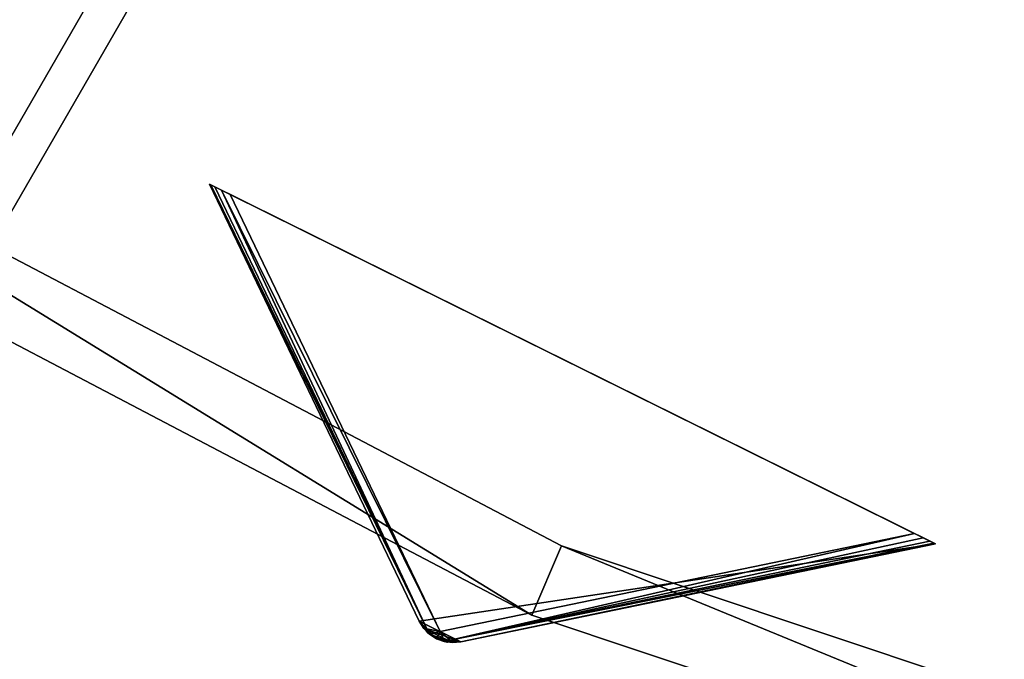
# Model space of a CAD drawing. Extents: x 1035 to 1594, y -280 to 280.
# Tile 32 of 256: x 1228 to 1255, y -171 to -154. Entities that reach past the tile are written whole.
import ezdxf

# ---------------------------------------------------------------- set-up
doc = ezdxf.new("R2010")
doc.units = 0
doc.header["$LTSCALE"] = 25.4
doc.layers.get('0').update_dxf_attribs({"color": 13, "linetype": 'CONTINUOUS'})

# ---------------------------------------------------------------- blocks, each defined once
blk = doc.blocks.new('GRUPUJ_2')
at = {"color": 254}
mesh = blk.add_polyface(dxfattribs=at)
corners = [(105.06, 27.618, 0.616), (110.834, 15.826, 10.41), (110.629, 16.025, 10.75)]
mesh.append_faces([[corners[k] for k in face] for face in [(0, 1, 2)]], dxfattribs={"color": 254})
mesh = blk.add_polyface(dxfattribs=at)
corners = [(105.06, 27.618, 0.616), (105.097, 27.599, 0.357), (110.834, 15.826, 10.41)]
mesh.append_faces([[corners[k] for k in face] for face in [(0, 1, 2)]], dxfattribs={"color": 254})
mesh = blk.add_polyface(dxfattribs=at)
corners = [(105.38, 27.459, 0.041), (123.776, 18.351), (105.612, 27.344), (124.008, 18.236, 0.041), (105.205, 27.546, 0.162), (124.182, 18.149, 0.162), (105.097, 27.599, 0.357), (124.291, 18.096, 0.357), (105.06, 27.618, 0.616), (124.328, 18.078, 0.616), (105.06, 27.618, 150), (124.328, 18.078, 150)]
mesh.append_faces([[corners[k] for k in face] for face in [(0, 1, 2), (9, 10, 11)]], dxfattribs={"vtx0": -1, "color": 254})
mesh.append_faces([[corners[k] for k in face] for face in [(1, 0, 3), (3, 4, 5), (5, 6, 7), (7, 8, 9)]], dxfattribs={"vtx0": -1, "vtx1": -1, "color": 254})
mesh.append_faces([[corners[k] for k in face] for face in [(3, 0, 4), (5, 4, 6), (7, 6, 8), (9, 8, 10)]], dxfattribs={"vtx0": -1, "vtx2": -1, "color": 254})
mesh = blk.add_polyface(dxfattribs=at)
corners = [(111.294, 15.486, 139.625), (110.901, 15.681, 139.625), (111.086, 15.562, 139.594), (111.513, 15.458, 139.717), (110.746, 15.838, 139.717), (111.732, 15.479, 139.866), (110.629, 16.025, 139.866), (124.328, 18.078, 150), (105.06, 27.618, 150)]
mesh.append_faces([[corners[k] for k in face] for face in [(0, 1, 2), (6, 7, 8)]], dxfattribs={"vtx0": -1, "color": 254})
mesh.append_faces([[corners[k] for k in face] for face in [(1, 3, 4), (4, 5, 6)]], dxfattribs={"vtx0": -1, "vtx1": -1, "color": 254})
mesh.append_faces([[corners[k] for k in face] for face in [(1, 0, 3), (4, 3, 5), (6, 5, 7)]], dxfattribs={"vtx0": -1, "vtx2": -1, "color": 254})
mesh = blk.add_polyface(dxfattribs=at)
corners = [(105.06, 27.618, 150), (110.629, 16.025, 10.75), (110.629, 16.025, 139.866), (105.06, 27.618, 0.616)]
mesh.append_faces([[corners[k] for k in face] for face in [(0, 1, 2), (1, 0, 3)]], dxfattribs={"vtx0": -1, "color": 254})
mesh = blk.add_polyface(dxfattribs=at)
corners = [(105.097, 27.599, 0.357), (105.205, 27.546, 0.162), (110.834, 15.826, 10.41)]
mesh.append_faces([[corners[k] for k in face] for face in [(0, 1, 2)]], dxfattribs={"color": 254})
mesh = blk.add_polyface(dxfattribs=at)
corners = [(110.834, 15.826, 10.41), (105.205, 27.546, 0.162), (105.38, 27.459, 0.041)]
mesh.append_faces([[corners[k] for k in face] for face in [(0, 1, 2)]], dxfattribs={"color": 254})
mesh = blk.add_polyface(dxfattribs=at)
corners = [(110.834, 15.826, 10.41), (105.38, 27.459, 0.041), (111.181, 15.752, 10.134)]
mesh.append_faces([[corners[k] for k in face] for face in [(0, 1, 2)]], dxfattribs={"color": 254})
mesh = blk.add_polyface(dxfattribs=at)
corners = [(111.181, 15.752, 10.134), (105.38, 27.459, 0.041), (105.612, 27.344)]
mesh.append_faces([[corners[k] for k in face] for face in [(0, 1, 2)]], dxfattribs={"color": 254})
mesh = blk.add_polyface(dxfattribs=at)
corners = [(111.181, 15.752, 10.134), (105.612, 27.344), (123.776, 18.351)]
mesh.append_faces([[corners[k] for k in face] for face in [(0, 1, 2)]], dxfattribs={"color": 254})
mesh = blk.add_polyface(dxfattribs=at)
corners = [(111.45, 15.521, 10.41), (111.181, 15.752, 10.134), (123.776, 18.351)]
mesh.append_faces([[corners[k] for k in face] for face in [(0, 1, 2)]], dxfattribs={"color": 254})
mesh = blk.add_polyface(dxfattribs=at)
corners = [(111.45, 15.521, 10.41), (123.776, 18.351), (124.008, 18.236, 0.041)]
mesh.append_faces([[corners[k] for k in face] for face in [(0, 1, 2)]], dxfattribs={"color": 254})
mesh = blk.add_polyface(dxfattribs=at)
corners = [(111.45, 15.521, 10.41), (124.008, 18.236, 0.041), (124.182, 18.149, 0.162)]
mesh.append_faces([[corners[k] for k in face] for face in [(0, 1, 2)]], dxfattribs={"color": 254})
mesh = blk.add_polyface(dxfattribs=at)
corners = [(111.45, 15.521, 10.41), (124.182, 18.149, 0.162), (124.291, 18.096, 0.357)]
mesh.append_faces([[corners[k] for k in face] for face in [(0, 1, 2)]], dxfattribs={"color": 254})
mesh = blk.add_polyface(dxfattribs=at)
corners = [(111.732, 15.479, 10.75), (111.45, 15.521, 10.41), (124.291, 18.096, 0.357)]
mesh.append_faces([[corners[k] for k in face] for face in [(0, 1, 2)]], dxfattribs={"color": 254})
mesh = blk.add_polyface(dxfattribs=at)
corners = [(111.732, 15.479, 10.75), (124.291, 18.096, 0.357), (124.328, 18.078, 0.616)]
mesh.append_faces([[corners[k] for k in face] for face in [(0, 1, 2)]], dxfattribs={"color": 254})
mesh = blk.add_polyface(dxfattribs=at)
corners = [(124.328, 18.078, 150), (111.732, 15.479, 10.75), (124.328, 18.078, 0.616), (111.732, 15.479, 139.866)]
mesh.append_faces([[corners[k] for k in face] for face in [(0, 1, 2), (1, 0, 3)]], dxfattribs={"vtx0": -1, "color": 254})
mesh = blk.add_polyface(dxfattribs=at)
corners = [(110.629, 16.025, 10.75), (110.746, 15.838, 139.717), (110.629, 16.025, 139.866)]
mesh.append_faces([[corners[k] for k in face] for face in [(0, 1, 2)]], dxfattribs={"color": 254})
mesh = blk.add_polyface(dxfattribs=at)
corners = [(110.629, 16.025, 10.75), (110.937, 15.691, 10.507), (110.844, 15.73, 10.75)]
mesh.append_faces([[corners[k] for k in face] for face in [(0, 1, 2)]], dxfattribs={"color": 254})
mesh = blk.add_polyface(dxfattribs=at)
corners = [(110.629, 16.025, 10.75), (110.844, 15.73, 10.75), (110.746, 15.838, 139.717)]
mesh.append_faces([[corners[k] for k in face] for face in [(0, 1, 2)]], dxfattribs={"color": 254})
mesh = blk.add_polyface(dxfattribs=at)
corners = [(110.629, 16.025, 10.75), (110.834, 15.826, 10.41), (110.937, 15.691, 10.507)]
mesh.append_faces([[corners[k] for k in face] for face in [(0, 1, 2)]], dxfattribs={"color": 254})
mesh = blk.add_polyface(dxfattribs=at)
corners = [(110.746, 15.838, 139.717), (110.844, 15.73, 10.75), (110.901, 15.681, 139.625)]
mesh.append_faces([[corners[k] for k in face] for face in [(0, 1, 2)]], dxfattribs={"color": 254})
mesh = blk.add_polyface(dxfattribs=at)
corners = [(110.937, 15.691, 10.507), (110.834, 15.826, 10.41), (111.181, 15.752, 10.134)]
mesh.append_faces([[corners[k] for k in face] for face in [(0, 1, 2)]], dxfattribs={"color": 254})
mesh = blk.add_polyface(dxfattribs=at)
corners = [(110.901, 15.681, 139.625), (110.844, 15.73, 10.75), (110.901, 15.681, 10.75)]
mesh.append_faces([[corners[k] for k in face] for face in [(0, 1, 2)]], dxfattribs={"color": 254})
mesh = blk.add_polyface(dxfattribs=at)
corners = [(110.844, 15.73, 10.75), (110.937, 15.691, 10.507), (110.901, 15.681, 10.75)]
mesh.append_faces([[corners[k] for k in face] for face in [(0, 1, 2)]], dxfattribs={"color": 254})
mesh = blk.add_polyface(dxfattribs=at)
corners = [(110.901, 15.681, 10.75), (110.937, 15.691, 10.507), (111.294, 15.486, 10.75)]
mesh.append_faces([[corners[k] for k in face] for face in [(0, 1, 2)]], dxfattribs={"color": 254})
mesh = blk.add_polyface(dxfattribs=at)
corners = [(111.096, 15.582, 10.541), (110.937, 15.691, 10.507), (111.181, 15.752, 10.134)]
mesh.append_faces([[corners[k] for k in face] for face in [(0, 1, 2)]], dxfattribs={"color": 254})
mesh = blk.add_polyface(dxfattribs=at)
corners = [(111.294, 15.486, 10.75), (110.937, 15.691, 10.507), (111.096, 15.582, 10.541)]
mesh.append_faces([[corners[k] for k in face] for face in [(0, 1, 2)]], dxfattribs={"color": 254})
mesh = blk.add_polyface(dxfattribs=at)
corners = [(111.096, 15.582, 10.541), (111.181, 15.752, 10.134), (111.279, 15.521, 10.507)]
mesh.append_faces([[corners[k] for k in face] for face in [(0, 1, 2)]], dxfattribs={"color": 254})
mesh = blk.add_polyface(dxfattribs=at)
corners = [(111.279, 15.521, 10.507), (111.181, 15.752, 10.134), (111.45, 15.521, 10.41)]
mesh.append_faces([[corners[k] for k in face] for face in [(0, 1, 2)]], dxfattribs={"color": 254})
mesh = blk.add_polyface(dxfattribs=at)
corners = [(110.901, 15.681, 139.625), (110.901, 15.681, 10.75), (111.086, 15.562, 139.594)]
mesh.append_faces([[corners[k] for k in face] for face in [(0, 1, 2)]], dxfattribs={"color": 254})
mesh = blk.add_polyface(dxfattribs=at)
corners = [(111.294, 15.486, 139.625), (111.086, 15.562, 139.594), (110.901, 15.681, 10.75)]
mesh.append_faces([[corners[k] for k in face] for face in [(0, 1, 2)]], dxfattribs={"color": 254})
mesh = blk.add_polyface(dxfattribs=at)
corners = [(111.294, 15.486, 139.625), (110.901, 15.681, 10.75), (111.294, 15.486, 10.75)]
mesh.append_faces([[corners[k] for k in face] for face in [(0, 1, 2)]], dxfattribs={"color": 254})
mesh = blk.add_polyface(dxfattribs=at)
corners = [(111.294, 15.486, 10.75), (111.096, 15.582, 10.541), (111.279, 15.521, 10.507)]
mesh.append_faces([[corners[k] for k in face] for face in [(0, 1, 2)]], dxfattribs={"color": 254})
mesh = blk.add_polyface(dxfattribs=at)
corners = [(111.367, 15.471, 10.75), (111.279, 15.521, 10.507), (111.45, 15.521, 10.41)]
mesh.append_faces([[corners[k] for k in face] for face in [(0, 1, 2)]], dxfattribs={"color": 254})
mesh = blk.add_polyface(dxfattribs=at)
corners = [(111.294, 15.486, 10.75), (111.279, 15.521, 10.507), (111.367, 15.471, 10.75)]
mesh.append_faces([[corners[k] for k in face] for face in [(0, 1, 2)]], dxfattribs={"color": 254})
mesh = blk.add_polyface(dxfattribs=at)
corners = [(111.513, 15.458, 139.717), (111.294, 15.486, 139.625), (111.294, 15.486, 10.75)]
mesh.append_faces([[corners[k] for k in face] for face in [(0, 1, 2)]], dxfattribs={"color": 254})
mesh = blk.add_polyface(dxfattribs=at)
corners = [(111.732, 15.479, 139.866), (111.294, 15.486, 10.75), (111.367, 15.471, 10.75)]
mesh.append_faces([[corners[k] for k in face] for face in [(0, 1, 2)]], dxfattribs={"color": 254})
mesh = blk.add_polyface(dxfattribs=at)
corners = [(111.732, 15.479, 139.866), (111.513, 15.458, 139.717), (111.294, 15.486, 10.75)]
mesh.append_faces([[corners[k] for k in face] for face in [(0, 1, 2)]], dxfattribs={"color": 254})
mesh = blk.add_polyface(dxfattribs=at)
corners = [(111.367, 15.471, 10.75), (111.45, 15.521, 10.41), (111.732, 15.479, 10.75)]
mesh.append_faces([[corners[k] for k in face] for face in [(0, 1, 2)]], dxfattribs={"color": 254})
mesh = blk.add_polyface(dxfattribs=at)
corners = [(111.732, 15.479, 139.866), (111.367, 15.471, 10.75), (111.732, 15.479, 10.75)]
mesh.append_faces([[corners[k] for k in face] for face in [(0, 1, 2)]], dxfattribs={"color": 254})
blk = doc.blocks.new('CRISTAL-M-7628-7627_STL_1')
at = {"color": 0}
blk.add_blockref('GRUPUJ_2', (99.022, -186.38, 117.002), dxfattribs=at)
at = {"color": 250}
mesh = blk.add_polyface(dxfattribs=at)
corners = [(5.38, -11.274, 430.002), (7.378, -11.194, 430.002), (7.194, 33.75, 430.002), (10.811, -56.007, 430.002), (12.771, -55.607, 430.002), (23.348, -99.289, 430.002), (25.218, -98.58, 430.002), (42.665, -140, 430.002), (44.397, -139, 430.002), (68.263, -177.085, 430.002), (69.812, -175.82, 430.002), (99.478, -209.583, 430.002), (100.804, -208.086, 430.002), (135.502, -236.653, 430.002), (136.571, -234.963, 430.002), (175.402, -257.594, 430.002), (176.186, -255.754, 430.002), (218.144, -271.864, 430.002), (218.623, -269.922, 430.002), (262.622, -279.092, 430.002), (262.783, -277.099, 430.002), (285.152, -280, 430.002), (285.152, -278, 430.002), (307.683, -279.092, 430.002), (307.522, -277.099, 430.002), (351.682, -269.922, 430.002), (352.161, -271.864, 430.002), (394.119, -255.754, 430.002), (394.903, -257.594, 430.002), (433.734, -234.963, 430.002), (434.803, -236.653, 430.002), (469.501, -208.086, 430.002), (470.827, -209.583, 430.002), (500.493, -175.82, 430.002), (502.042, -177.085, 430.002), (525.908, -139, 430.002), (527.64, -140, 430.002), (545.087, -98.58, 430.002), (546.957, -99.289, 430.002), (557.534, -55.607, 430.002), (559.494, -56.007, 430.002), (562.927, -11.194, 430.002), (564.925, -11.274, 430.002), (563.111, 33.75, 430.002), (9.179, 33.509, 430.002), (16.207, 77.901, 430.002), (18.128, 77.344, 430.002), (32.186, 120.034, 430.002), (33.993, 119.177, 430.002), (54.717, 159.058, 430.002), (56.363, 157.922, 430.002), (83.216, 193.963, 430.002), (84.658, 192.577, 430.002), (116.945, 223.844, 430.002), (118.146, 222.245, 430.002), (155.03, 247.928, 430.002), (155.959, 246.157, 430.002), (196.485, 265.59, 430.002), (197.119, 263.693, 430.002), (240.237, 276.374, 430.002), (240.558, 274.4, 430.002), (285.152, 280, 430.002), (285.152, 278, 430.002), (329.747, 274.4, 430.002), (330.068, 276.374, 430.002), (373.186, 263.693, 430.002), (373.819, 265.59, 430.002), (414.345, 246.157, 430.002), (415.275, 247.928, 430.002), (452.159, 222.245, 430.002), (453.36, 223.844, 430.002), (485.647, 192.577, 430.002), (487.089, 193.963, 430.002), (513.942, 157.922, 430.002), (515.588, 159.058, 430.002), (536.312, 119.177, 430.002), (538.119, 120.034, 430.002), (552.177, 77.344, 430.002), (554.098, 77.901, 430.002), (561.126, 33.509, 430.002)]
mesh.append_faces([[corners[k] for k in face] for face in [(0, 1, 2), (1, 3, 4), (4, 5, 6), (6, 7, 8), (8, 9, 10), (10, 11, 12), (12, 13, 14), (14, 15, 16), (16, 17, 18), (18, 19, 20), (20, 21, 22), (22, 23, 24), (24, 23, 25), (25, 26, 27), (27, 28, 29), (29, 30, 31), (31, 32, 33), (33, 34, 35), (35, 36, 37), (37, 38, 39), (39, 40, 41), (2, 44, 45), (44, 2, 1), (45, 46, 47), (47, 48, 49), (49, 50, 51), (51, 52, 53), (53, 54, 55), (55, 56, 57), (57, 58, 59), (59, 60, 61), (61, 63, 64), (64, 65, 66), (66, 67, 68), (68, 69, 70), (70, 71, 72), (72, 73, 74), (74, 75, 76), (76, 77, 78), (78, 79, 43)]], dxfattribs={"vtx0": -1, "vtx1": -1, "color": 250})
mesh.append_faces([[corners[k] for k in face] for face in [(1, 0, 3), (4, 3, 5), (6, 5, 7), (8, 7, 9), (10, 9, 11), (12, 11, 13), (14, 13, 15), (16, 15, 17), (18, 17, 19), (20, 19, 21), (22, 21, 23), (25, 23, 26), (27, 26, 28), (29, 28, 30), (31, 30, 32), (33, 32, 34), (35, 34, 36), (37, 36, 38), (39, 38, 40), (41, 40, 42), (41, 42, 43), (45, 44, 46), (47, 46, 48), (49, 48, 50), (51, 50, 52), (53, 52, 54), (55, 54, 56), (57, 56, 58), (59, 58, 60), (61, 60, 62), (61, 62, 63), (64, 63, 65), (66, 65, 67), (68, 67, 69), (70, 69, 71), (72, 71, 73), (74, 73, 75), (76, 75, 77), (78, 77, 79), (43, 79, 41)]], dxfattribs={"vtx0": -1, "vtx2": -1, "color": 250})
mesh = blk.add_polyface(dxfattribs=at)
corners = [(7.194, 33.75, 410.002), (9.179, 33.509, 410.002), (7.378, -11.194, 410.002), (16.207, 77.901, 410.002), (18.128, 77.344, 410.002), (32.186, 120.034, 410.002), (33.993, 119.177, 410.002), (54.717, 159.058, 410.002), (56.363, 157.922, 410.002), (83.216, 193.963, 410.002), (84.658, 192.577, 410.002), (116.945, 223.844, 410.002), (118.146, 222.245, 410.002), (155.03, 247.928, 410.002), (155.959, 246.157, 410.002), (196.485, 265.59, 410.002), (197.119, 263.693, 410.002), (240.237, 276.374, 410.002), (240.558, 274.4, 410.002), (285.152, 280, 410.002), (285.152, 278, 410.002), (330.068, 276.374, 410.002), (329.747, 274.4, 410.002), (373.186, 263.693, 410.002), (373.819, 265.59, 410.002), (414.345, 246.157, 410.002), (415.275, 247.928, 410.002), (452.159, 222.245, 410.002), (453.36, 223.844, 410.002), (485.647, 192.577, 410.002), (487.089, 193.963, 410.002), (513.942, 157.922, 410.002), (515.588, 159.058, 410.002), (536.312, 119.177, 410.002), (538.119, 120.034, 410.002), (552.177, 77.344, 410.002), (554.098, 77.901, 410.002), (561.126, 33.509, 410.002), (563.111, 33.75, 410.002), (562.927, -11.194, 410.002), (5.38, -11.274, 410.002), (10.811, -56.007, 410.002), (12.771, -55.607, 410.002), (23.348, -99.289, 410.002), (25.218, -98.58, 410.002), (42.665, -140, 410.002), (44.397, -139, 410.002), (68.263, -177.085, 410.002), (69.812, -175.82, 410.002), (99.478, -209.583, 410.002), (100.804, -208.086, 410.002), (135.502, -236.653, 410.002), (136.571, -234.963, 410.002), (175.402, -257.594, 410.002), (176.186, -255.754, 410.002), (218.144, -271.864, 410.002), (218.623, -269.922, 410.002), (262.622, -279.092, 410.002), (262.783, -277.099, 410.002), (285.152, -280, 410.002), (285.152, -278, 410.002), (307.522, -277.099, 410.002), (307.683, -279.092, 410.002), (351.682, -269.922, 410.002), (352.161, -271.864, 410.002), (394.119, -255.754, 410.002), (394.903, -257.594, 410.002), (433.734, -234.963, 410.002), (434.803, -236.653, 410.002), (469.501, -208.086, 410.002), (470.827, -209.583, 410.002), (500.493, -175.82, 410.002), (502.042, -177.085, 410.002), (525.908, -139, 410.002), (527.64, -140, 410.002), (545.087, -98.58, 410.002), (546.957, -99.289, 410.002), (557.534, -55.607, 410.002), (559.494, -56.007, 410.002), (564.925, -11.274, 410.002)]
mesh.append_faces([[corners[k] for k in face] for face in [(1, 3, 4), (4, 5, 6), (6, 7, 8), (8, 9, 10), (10, 11, 12), (12, 13, 14), (14, 15, 16), (16, 17, 18), (18, 19, 20), (20, 21, 22), (22, 21, 23), (23, 24, 25), (25, 26, 27), (27, 28, 29), (29, 30, 31), (31, 32, 33), (33, 34, 35), (35, 36, 37), (37, 38, 39), (40, 2, 41), (41, 42, 43), (43, 44, 45), (45, 46, 47), (47, 48, 49), (49, 50, 51), (51, 52, 53), (53, 54, 55), (55, 56, 57), (57, 58, 59), (59, 61, 62), (62, 63, 64), (64, 65, 66), (66, 67, 68), (68, 69, 70), (70, 71, 72), (72, 73, 74), (74, 75, 76), (76, 77, 78), (78, 39, 79), (79, 39, 38)]], dxfattribs={"vtx0": -1, "vtx1": -1, "color": 250})
mesh.append_faces([[corners[k] for k in face] for face in [(0, 1, 2), (1, 0, 3), (4, 3, 5), (6, 5, 7), (8, 7, 9), (10, 9, 11), (12, 11, 13), (14, 13, 15), (16, 15, 17), (18, 17, 19), (20, 19, 21), (23, 21, 24), (25, 24, 26), (27, 26, 28), (29, 28, 30), (31, 30, 32), (33, 32, 34), (35, 34, 36), (37, 36, 38), (2, 40, 0), (41, 2, 42), (43, 42, 44), (45, 44, 46), (47, 46, 48), (49, 48, 50), (51, 50, 52), (53, 52, 54), (55, 54, 56), (57, 56, 58), (59, 58, 60), (59, 60, 61), (62, 61, 63), (64, 63, 65), (66, 65, 67), (68, 67, 69), (70, 69, 71), (72, 71, 73), (74, 73, 75), (76, 75, 77), (78, 77, 39)]], dxfattribs={"vtx0": -1, "vtx2": -1, "color": 250})
mesh = blk.add_polyface(dxfattribs=at)
corners = [(22.865, -10.57, 417.002), (24.864, -10.489, 417.002), (24.566, 31.641, 417.002), (27.957, -52.507, 417.002), (29.917, -52.107, 417.002), (39.711, -93.084, 417.002), (41.581, -92.375, 417.002), (57.821, -131.25, 417.002), (59.553, -130.25, 417.002), (81.819, -166.017, 417.002), (83.368, -164.752, 417.002), (111.083, -196.484, 417.002), (112.409, -194.987, 417.002), (144.855, -221.862, 417.002), (145.924, -220.172, 417.002), (182.261, -241.495, 417.002), (183.045, -239.655, 417.002), (222.332, -254.872, 417.002), (222.811, -252.93, 417.002), (264.03, -261.649, 417.002), (264.191, -259.655, 417.002), (285.152, -262.5, 417.002), (285.152, -260.5, 417.002), (306.275, -261.649, 417.002), (306.114, -259.655, 417.002), (347.494, -252.93, 417.002), (347.973, -254.872, 417.002), (387.26, -239.655, 417.002), (388.044, -241.495, 417.002), (424.381, -220.172, 417.002), (425.45, -221.862, 417.002), (457.896, -194.987, 417.002), (459.222, -196.484, 417.002), (486.937, -164.752, 417.002), (488.486, -166.017, 417.002), (510.752, -130.25, 417.002), (512.484, -131.25, 417.002), (528.724, -92.375, 417.002), (530.594, -93.084, 417.002), (540.388, -52.107, 417.002), (542.348, -52.507, 417.002), (545.441, -10.489, 417.002), (547.44, -10.57, 417.002), (545.739, 31.641, 417.002), (26.552, 31.4, 417.002), (33.016, 73.032, 417.002), (34.937, 72.476, 417.002), (47.997, 112.532, 417.002), (49.804, 111.674, 417.002), (69.119, 149.117, 417.002), (70.765, 147.981, 417.002), (95.837, 181.84, 417.002), (97.279, 180.455, 417.002), (127.458, 209.854, 417.002), (128.659, 208.255, 417.002), (163.163, 232.432, 417.002), (164.092, 230.661, 417.002), (202.027, 248.991, 417.002), (202.66, 247.094, 417.002), (243.044, 259.101, 417.002), (243.365, 257.127, 417.002), (285.152, 262.5, 417.002), (285.152, 260.5, 417.002), (326.94, 257.127, 417.002), (327.26, 259.101, 417.002), (367.644, 247.094, 417.002), (368.278, 248.991, 417.002), (406.213, 230.661, 417.002), (407.142, 232.432, 417.002), (441.646, 208.255, 417.002), (442.847, 209.854, 417.002), (473.026, 180.455, 417.002), (474.468, 181.84, 417.002), (499.54, 147.981, 417.002), (501.186, 149.117, 417.002), (520.501, 111.674, 417.002), (522.308, 112.532, 417.002), (535.367, 72.476, 417.002), (537.288, 73.032, 417.002), (543.753, 31.4, 417.002)]
mesh.append_faces([[corners[k] for k in face] for face in [(0, 1, 2), (1, 3, 4), (4, 5, 6), (6, 7, 8), (8, 9, 10), (10, 11, 12), (12, 13, 14), (14, 15, 16), (16, 17, 18), (18, 19, 20), (20, 21, 22), (22, 23, 24), (24, 23, 25), (25, 26, 27), (27, 28, 29), (29, 30, 31), (31, 32, 33), (33, 34, 35), (35, 36, 37), (37, 38, 39), (39, 40, 41), (2, 44, 45), (44, 2, 1), (45, 46, 47), (47, 48, 49), (49, 50, 51), (51, 52, 53), (53, 54, 55), (55, 56, 57), (57, 58, 59), (59, 60, 61), (61, 63, 64), (64, 65, 66), (66, 67, 68), (68, 69, 70), (70, 71, 72), (72, 73, 74), (74, 75, 76), (76, 77, 78), (78, 79, 43)]], dxfattribs={"vtx0": -1, "vtx1": -1, "color": 250})
mesh.append_faces([[corners[k] for k in face] for face in [(1, 0, 3), (4, 3, 5), (6, 5, 7), (8, 7, 9), (10, 9, 11), (12, 11, 13), (14, 13, 15), (16, 15, 17), (18, 17, 19), (20, 19, 21), (22, 21, 23), (25, 23, 26), (27, 26, 28), (29, 28, 30), (31, 30, 32), (33, 32, 34), (35, 34, 36), (37, 36, 38), (39, 38, 40), (41, 40, 42), (41, 42, 43), (45, 44, 46), (47, 46, 48), (49, 48, 50), (51, 50, 52), (53, 52, 54), (55, 54, 56), (57, 56, 58), (59, 58, 60), (61, 60, 62), (61, 62, 63), (64, 63, 65), (66, 65, 67), (68, 67, 69), (70, 69, 71), (72, 71, 73), (74, 73, 75), (76, 75, 77), (78, 77, 79), (43, 79, 41)]], dxfattribs={"vtx0": -1, "vtx2": -1, "color": 250})
mesh = blk.add_polyface(dxfattribs=at)
corners = [(24.566, 31.641, 410.002), (26.552, 31.4, 410.002), (24.864, -10.489, 410.002), (33.016, 73.032, 410.002), (34.937, 72.476, 410.002), (47.997, 112.532, 410.002), (49.804, 111.674, 410.002), (69.119, 149.117, 410.002), (70.765, 147.981, 410.002), (95.837, 181.84, 410.002), (97.279, 180.455, 410.002), (127.458, 209.854, 410.002), (128.659, 208.255, 410.002), (163.163, 232.432, 410.002), (164.092, 230.661, 410.002), (202.027, 248.991, 410.002), (202.66, 247.094, 410.002), (243.044, 259.101, 410.002), (243.365, 257.127, 410.002), (285.152, 262.5, 410.002), (285.152, 260.5, 410.002), (327.26, 259.101, 410.002), (326.94, 257.127, 410.002), (367.644, 247.094, 410.002), (368.278, 248.991, 410.002), (406.213, 230.661, 410.002), (407.142, 232.432, 410.002), (441.646, 208.255, 410.002), (442.847, 209.854, 410.002), (473.026, 180.455, 410.002), (474.468, 181.84, 410.002), (499.54, 147.981, 410.002), (501.186, 149.117, 410.002), (520.501, 111.674, 410.002), (522.308, 112.532, 410.002), (535.367, 72.476, 410.002), (537.288, 73.032, 410.002), (543.753, 31.4, 410.002), (545.739, 31.641, 410.002), (545.441, -10.489, 410.002), (22.865, -10.57, 410.002), (27.957, -52.507, 410.002), (29.917, -52.107, 410.002), (39.711, -93.084, 410.002), (41.581, -92.375, 410.002), (57.821, -131.25, 410.002), (59.553, -130.25, 410.002), (81.819, -166.017, 410.002), (83.368, -164.752, 410.002), (111.083, -196.484, 410.002), (112.409, -194.987, 410.002), (144.855, -221.862, 410.002), (145.924, -220.172, 410.002), (182.261, -241.495, 410.002), (183.045, -239.655, 410.002), (222.332, -254.872, 410.002), (222.811, -252.93, 410.002), (264.03, -261.649, 410.002), (264.191, -259.655, 410.002), (285.152, -262.5, 410.002), (285.152, -260.5, 410.002), (306.114, -259.655, 410.002), (306.275, -261.649, 410.002), (347.494, -252.93, 410.002), (347.973, -254.872, 410.002), (387.26, -239.655, 410.002), (388.044, -241.495, 410.002), (424.381, -220.172, 410.002), (425.45, -221.862, 410.002), (457.896, -194.987, 410.002), (459.222, -196.484, 410.002), (486.937, -164.752, 410.002), (488.486, -166.017, 410.002), (510.752, -130.25, 410.002), (512.484, -131.25, 410.002), (528.724, -92.375, 410.002), (530.594, -93.084, 410.002), (540.388, -52.107, 410.002), (542.348, -52.507, 410.002), (547.44, -10.57, 410.002)]
mesh.append_faces([[corners[k] for k in face] for face in [(1, 3, 4), (4, 5, 6), (6, 7, 8), (8, 9, 10), (10, 11, 12), (12, 13, 14), (14, 15, 16), (16, 17, 18), (18, 19, 20), (20, 21, 22), (22, 21, 23), (23, 24, 25), (25, 26, 27), (27, 28, 29), (29, 30, 31), (31, 32, 33), (33, 34, 35), (35, 36, 37), (37, 38, 39), (40, 2, 41), (41, 42, 43), (43, 44, 45), (45, 46, 47), (47, 48, 49), (49, 50, 51), (51, 52, 53), (53, 54, 55), (55, 56, 57), (57, 58, 59), (59, 61, 62), (62, 63, 64), (64, 65, 66), (66, 67, 68), (68, 69, 70), (70, 71, 72), (72, 73, 74), (74, 75, 76), (76, 77, 78), (78, 39, 79), (79, 39, 38)]], dxfattribs={"vtx0": -1, "vtx1": -1, "color": 250})
mesh.append_faces([[corners[k] for k in face] for face in [(0, 1, 2), (1, 0, 3), (4, 3, 5), (6, 5, 7), (8, 7, 9), (10, 9, 11), (12, 11, 13), (14, 13, 15), (16, 15, 17), (18, 17, 19), (20, 19, 21), (23, 21, 24), (25, 24, 26), (27, 26, 28), (29, 28, 30), (31, 30, 32), (33, 32, 34), (35, 34, 36), (37, 36, 38), (2, 40, 0), (41, 2, 42), (43, 42, 44), (45, 44, 46), (47, 46, 48), (49, 48, 50), (51, 50, 52), (53, 52, 54), (55, 54, 56), (57, 56, 58), (59, 58, 60), (59, 60, 61), (62, 61, 63), (64, 63, 65), (66, 65, 67), (68, 67, 69), (70, 69, 71), (72, 71, 73), (74, 73, 75), (76, 75, 77), (78, 77, 39)]], dxfattribs={"vtx0": -1, "vtx2": -1, "color": 250})
mesh = blk.add_polyface(dxfattribs=at)
corners = [(100.302, -7.449, 284.002), (102.301, -7.369, 284.002), (101.501, 22.299, 284.002), (103.891, -37.005, 284.002), (105.851, -36.605, 284.002), (112.174, -65.602, 284.002), (114.044, -64.893, 284.002), (124.938, -92.5, 284.002), (126.67, -91.5, 284.002), (141.851, -117.002, 284.002), (143.4, -115.738, 284.002), (162.475, -138.474, 284.002), (163.801, -136.977, 284.002), (186.276, -156.36, 284.002), (187.345, -154.67, 284.002), (212.639, -170.196, 284.002), (213.423, -168.356, 284.002), (240.879, -179.624, 284.002), (241.358, -177.682, 284.002), (270.266, -184.4, 284.002), (270.427, -182.407, 284.002), (285.152, -185, 284.002), (285.152, -183, 284.002), (300.039, -184.4, 284.002), (299.878, -182.407, 284.002), (328.947, -177.682, 284.002), (329.426, -179.624, 284.002), (356.882, -168.356, 284.002), (357.666, -170.196, 284.002), (382.96, -154.67, 284.002), (384.029, -156.36, 284.002), (406.504, -136.977, 284.002), (407.83, -138.474, 284.002), (426.905, -115.738, 284.002), (428.454, -117.002, 284.002), (443.635, -91.5, 284.002), (445.367, -92.5, 284.002), (456.26, -64.893, 284.002), (458.13, -65.602, 284.002), (464.454, -36.605, 284.002), (466.414, -37.005, 284.002), (468.004, -7.369, 284.002), (470.002, -7.449, 284.002), (468.804, 22.299, 284.002), (103.487, 22.058, 284.002), (107.457, 51.47, 284.002), (109.378, 50.914, 284.002), (118.014, 79.308, 284.002), (119.821, 78.451, 284.002), (132.9, 105.092, 284.002), (134.546, 103.956, 284.002), (151.73, 128.154, 284.002), (153.172, 126.769, 284.002), (174.015, 147.897, 284.002), (175.217, 146.298, 284.002), (199.179, 163.809, 284.002), (200.108, 162.038, 284.002), (226.569, 175.479, 284.002), (227.202, 173.582, 284.002), (255.476, 182.604, 284.002), (255.797, 180.63, 284.002), (285.152, 185, 284.002), (285.152, 183, 284.002), (314.508, 180.63, 284.002), (314.829, 182.604, 284.002), (343.103, 173.582, 284.002), (343.736, 175.479, 284.002), (370.197, 162.038, 284.002), (371.126, 163.809, 284.002), (395.088, 146.298, 284.002), (396.29, 147.897, 284.002), (417.133, 126.769, 284.002), (418.575, 128.154, 284.002), (435.759, 103.956, 284.002), (437.404, 105.092, 284.002), (450.484, 78.451, 284.002), (452.291, 79.308, 284.002), (460.927, 50.914, 284.002), (462.848, 51.47, 284.002), (466.818, 22.058, 284.002)]
mesh.append_faces([[corners[k] for k in face] for face in [(0, 1, 2), (1, 3, 4), (4, 5, 6), (6, 7, 8), (8, 9, 10), (10, 11, 12), (12, 13, 14), (14, 15, 16), (16, 17, 18), (18, 19, 20), (20, 21, 22), (22, 23, 24), (24, 23, 25), (25, 26, 27), (27, 28, 29), (29, 30, 31), (31, 32, 33), (33, 34, 35), (35, 36, 37), (37, 38, 39), (39, 40, 41), (2, 44, 45), (44, 2, 1), (45, 46, 47), (47, 48, 49), (49, 50, 51), (51, 52, 53), (53, 54, 55), (55, 56, 57), (57, 58, 59), (59, 60, 61), (61, 63, 64), (64, 65, 66), (66, 67, 68), (68, 69, 70), (70, 71, 72), (72, 73, 74), (74, 75, 76), (76, 77, 78), (78, 79, 43)]], dxfattribs={"vtx0": -1, "vtx1": -1, "color": 250})
mesh.append_faces([[corners[k] for k in face] for face in [(1, 0, 3), (4, 3, 5), (6, 5, 7), (8, 7, 9), (10, 9, 11), (12, 11, 13), (14, 13, 15), (16, 15, 17), (18, 17, 19), (20, 19, 21), (22, 21, 23), (25, 23, 26), (27, 26, 28), (29, 28, 30), (31, 30, 32), (33, 32, 34), (35, 34, 36), (37, 36, 38), (39, 38, 40), (41, 40, 42), (41, 42, 43), (45, 44, 46), (47, 46, 48), (49, 48, 50), (51, 50, 52), (53, 52, 54), (55, 54, 56), (57, 56, 58), (59, 58, 60), (61, 60, 62), (61, 62, 63), (64, 63, 65), (66, 65, 67), (68, 67, 69), (70, 69, 71), (72, 71, 73), (74, 73, 75), (76, 75, 77), (78, 77, 79), (43, 79, 41)]], dxfattribs={"vtx0": -1, "vtx2": -1, "color": 250})
mesh = blk.add_polyface(dxfattribs=at)
corners = [(101.501, 22.299, 277.002), (103.487, 22.058, 277.002), (102.301, -7.369, 277.002), (107.457, 51.47, 277.002), (109.378, 50.914, 277.002), (118.014, 79.308, 277.002), (119.821, 78.451, 277.002), (132.9, 105.092, 277.002), (134.546, 103.956, 277.002), (151.73, 128.154, 277.002), (153.172, 126.769, 277.002), (174.015, 147.897, 277.002), (175.217, 146.298, 277.002), (199.179, 163.809, 277.002), (200.108, 162.038, 277.002), (226.569, 175.479, 277.002), (227.202, 173.582, 277.002), (255.476, 182.604, 277.002), (255.797, 180.63, 277.002), (285.152, 185, 277.002), (285.152, 183, 277.002), (314.829, 182.604, 277.002), (314.508, 180.63, 277.002), (343.103, 173.582, 277.002), (343.736, 175.479, 277.002), (370.197, 162.038, 277.002), (371.126, 163.809, 277.002), (395.088, 146.298, 277.002), (396.29, 147.897, 277.002), (417.133, 126.769, 277.002), (418.575, 128.154, 277.002), (435.759, 103.956, 277.002), (437.404, 105.092, 277.002), (450.484, 78.451, 277.002), (452.291, 79.308, 277.002), (460.927, 50.914, 277.002), (462.848, 51.47, 277.002), (466.818, 22.058, 277.002), (468.804, 22.299, 277.002), (468.004, -7.369, 277.002), (100.302, -7.449, 277.002), (103.891, -37.005, 277.002), (105.851, -36.605, 277.002), (112.174, -65.602, 277.002), (114.044, -64.893, 277.002), (124.938, -92.5, 277.002), (126.67, -91.5, 277.002), (141.851, -117.002, 277.002), (143.4, -115.738, 277.002), (162.475, -138.474, 277.002), (163.801, -136.977, 277.002), (186.276, -156.36, 277.002), (187.345, -154.67, 277.002), (212.639, -170.196, 277.002), (213.423, -168.356, 277.002), (240.879, -179.624, 277.002), (241.358, -177.682, 277.002), (270.266, -184.4, 277.002), (270.427, -182.407, 277.002), (285.152, -185, 277.002), (285.152, -183, 277.002), (299.878, -182.407, 277.002), (300.039, -184.4, 277.002), (328.947, -177.682, 277.002), (329.426, -179.624, 277.002), (356.882, -168.356, 277.002), (357.666, -170.196, 277.002), (382.96, -154.67, 277.002), (384.029, -156.36, 277.002), (406.504, -136.977, 277.002), (407.83, -138.474, 277.002), (426.905, -115.738, 277.002), (428.454, -117.002, 277.002), (443.635, -91.5, 277.002), (445.367, -92.5, 277.002), (456.26, -64.893, 277.002), (458.13, -65.602, 277.002), (464.454, -36.605, 277.002), (466.414, -37.005, 277.002), (470.002, -7.449, 277.002)]
mesh.append_faces([[corners[k] for k in face] for face in [(1, 3, 4), (4, 5, 6), (6, 7, 8), (8, 9, 10), (10, 11, 12), (12, 13, 14), (14, 15, 16), (16, 17, 18), (18, 19, 20), (20, 21, 22), (22, 21, 23), (23, 24, 25), (25, 26, 27), (27, 28, 29), (29, 30, 31), (31, 32, 33), (33, 34, 35), (35, 36, 37), (37, 38, 39), (40, 2, 41), (41, 42, 43), (43, 44, 45), (45, 46, 47), (47, 48, 49), (49, 50, 51), (51, 52, 53), (53, 54, 55), (55, 56, 57), (57, 58, 59), (59, 61, 62), (62, 63, 64), (64, 65, 66), (66, 67, 68), (68, 69, 70), (70, 71, 72), (72, 73, 74), (74, 75, 76), (76, 77, 78), (78, 39, 79), (79, 39, 38)]], dxfattribs={"vtx0": -1, "vtx1": -1, "color": 250})
mesh.append_faces([[corners[k] for k in face] for face in [(0, 1, 2), (1, 0, 3), (4, 3, 5), (6, 5, 7), (8, 7, 9), (10, 9, 11), (12, 11, 13), (14, 13, 15), (16, 15, 17), (18, 17, 19), (20, 19, 21), (23, 21, 24), (25, 24, 26), (27, 26, 28), (29, 28, 30), (31, 30, 32), (33, 32, 34), (35, 34, 36), (37, 36, 38), (2, 40, 0), (41, 2, 42), (43, 42, 44), (45, 44, 46), (47, 46, 48), (49, 48, 50), (51, 50, 52), (53, 52, 54), (55, 54, 56), (57, 56, 58), (59, 58, 60), (59, 60, 61), (62, 61, 63), (64, 63, 65), (66, 65, 67), (68, 67, 69), (70, 69, 71), (72, 71, 73), (74, 73, 75), (76, 75, 77), (78, 77, 39)]], dxfattribs={"vtx0": -1, "vtx2": -1, "color": 250})
mesh = blk.add_polyface(dxfattribs=at)
corners = [(232.022, -81.972, 420.002), (150.683, -242.856, 420.002), (142.022, -237.856, 420.002), (240.683, -86.972, 420.002)]
mesh.append_faces([[corners[k] for k in face] for face in [(0, 1, 2), (1, 0, 3)]], dxfattribs={"vtx0": -1, "color": 250})
mesh = blk.add_polyface(dxfattribs=at)
corners = [(232.022, -81.972, 430.002), (142.022, -237.856, 420.002), (142.022, -237.856, 430.002), (232.022, -81.972, 420.002)]
mesh.append_faces([[corners[k] for k in face] for face in [(0, 1, 2), (1, 0, 3)]], dxfattribs={"vtx0": -1, "color": 250})
mesh = blk.add_polyface(dxfattribs=at)
corners = [(150.683, -242.856, 430.002), (232.022, -81.972, 430.002), (142.022, -237.856, 430.002), (240.683, -86.972, 430.002)]
mesh.append_faces([[corners[k] for k in face] for face in [(0, 1, 2), (1, 0, 3)]], dxfattribs={"vtx0": -1, "color": 250})
mesh = blk.add_polyface(dxfattribs=at)
corners = [(149.817, -242.356, 420.969), (232.86, -82.455, 420.969), (142.86, -238.34, 420.969), (239.817, -86.472, 420.969)]
mesh.append_faces([[corners[k] for k in face] for face in [(0, 1, 2), (1, 0, 3)]], dxfattribs={"vtx0": -1, "color": 250})
mesh = blk.add_polyface(dxfattribs=at)
corners = [(232.86, -82.455, 420.969), (142.86, -238.34, 429.002), (142.86, -238.34, 420.969), (232.86, -82.455, 429.002)]
mesh.append_faces([[corners[k] for k in face] for face in [(0, 1, 2), (1, 0, 3)]], dxfattribs={"vtx0": -1, "color": 250})
mesh = blk.add_polyface(dxfattribs=at)
corners = [(232.86, -82.455, 429.002), (149.817, -242.356, 429.002), (142.86, -238.34, 429.002), (239.817, -86.472, 429.002)]
mesh.append_faces([[corners[k] for k in face] for face in [(0, 1, 2), (1, 0, 3)]], dxfattribs={"vtx0": -1, "color": 250})
mesh = blk.add_polyface(dxfattribs=at)
corners = [(239.817, -86.472, 429.002), (149.817, -242.356, 420.969), (149.817, -242.356, 429.002), (239.817, -86.472, 420.969)]
mesh.append_faces([[corners[k] for k in face] for face in [(0, 1, 2), (1, 0, 3)]], dxfattribs={"vtx0": -1, "color": 250})
mesh = blk.add_polyface(dxfattribs=at)
corners = [(240.683, -86.972, 420.002), (150.683, -242.856, 430.002), (150.683, -242.856, 420.002), (240.683, -86.972, 430.002)]
mesh.append_faces([[corners[k] for k in face] for face in [(0, 1, 2), (1, 0, 3)]], dxfattribs={"vtx0": -1, "color": 250})
mesh = blk.add_polyface(dxfattribs=at)
corners = [(187.345, -154.67, 284.002), (213.423, -168.356, 277.002), (187.345, -154.67, 277.002), (213.423, -168.356, 284.002)]
mesh.append_faces([[corners[k] for k in face] for face in [(0, 1, 2), (1, 0, 3)]], dxfattribs={"vtx0": -1, "color": 250})
mesh = blk.add_polyface(dxfattribs=at)
corners = [(212.639, -170.196, 284.002), (186.276, -156.36, 277.002), (212.639, -170.196, 277.002), (186.276, -156.36, 284.002)]
mesh.append_faces([[corners[k] for k in face] for face in [(0, 1, 2), (1, 0, 3)]], dxfattribs={"vtx0": -1, "color": 250})
mesh = blk.add_polyface(dxfattribs=at)
corners = [(213.423, -168.356, 284.002), (241.358, -177.682, 277.002), (213.423, -168.356, 277.002), (241.358, -177.682, 284.002)]
mesh.append_faces([[corners[k] for k in face] for face in [(0, 1, 2), (1, 0, 3)]], dxfattribs={"vtx0": -1, "color": 250})
mesh = blk.add_polyface(dxfattribs=at)
corners = [(240.879, -179.624, 284.002), (212.639, -170.196, 277.002), (240.879, -179.624, 277.002), (212.639, -170.196, 284.002)]
mesh.append_faces([[corners[k] for k in face] for face in [(0, 1, 2), (1, 0, 3)]], dxfattribs={"vtx0": -1, "color": 250})
blk = doc.blocks.new('GRUPUJ_5')
at = {"color": 0}
blk.add_blockref('CRISTAL-M-7628-7627_STL_1', (-5.38, 280, -0.002), dxfattribs=at)
blk = doc.blocks.new('GRUPUJ_8')
at = {"color": 0}
blk.add_blockref('GRUPUJ_5', (0, 0), dxfattribs=at)

msp = doc.modelspace()

# ---------------------------------------------------------------- block references
at = {"color": 0}
msp.add_blockref('GRUPUJ_8', (1034.78, -280, 0.002), dxfattribs=at)

doc.saveas('drawing.dxf')
